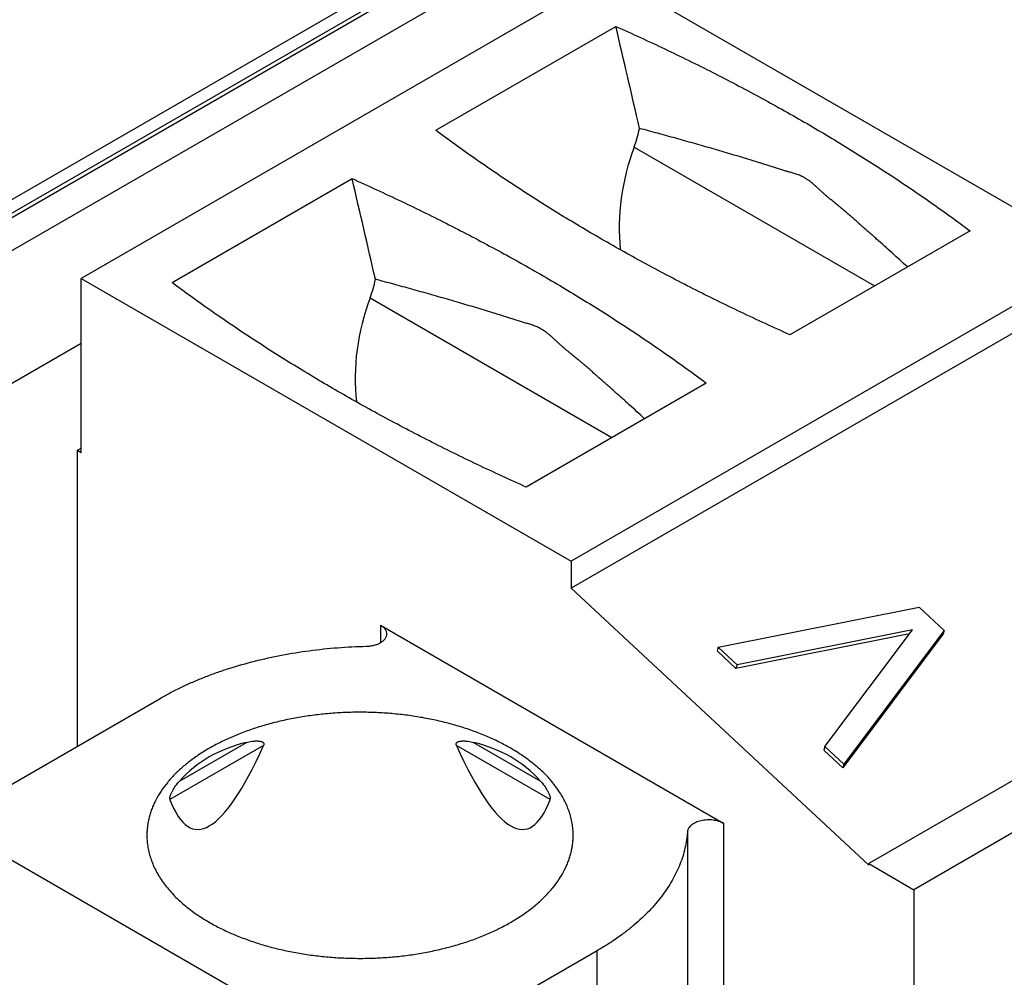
# Model space of a CAD drawing. Header units: inches. Extents: x 0 to 34, y 0 to 22.
# Tile 55 of 70: x 29.644 to 30.008, y 16.049 to 16.403. Entities that reach past the tile are written whole.
import ezdxf

# ---------------------------------------------------------------- set-up
doc = ezdxf.new("R2010")
doc.units = ezdxf.units.IN
doc.header["$LTSCALE"] = 1.87
doc.header["$MEASUREMENT"] = 0
doc.layers.get('0').update_dxf_attribs({"linetype": 'CONTINUOUS'})

msp = doc.modelspace()

# ---------------------------------------------------------------- linework, layer by layer
at = {"color": 7, "linetype": 'CONTINUOUS'}
for p, q in [((30.07623, 16.58257), (27.78382, 15.25897)), ((30.07869, 16.58233), (27.78628, 15.25872)), ((27.77451, 15.25871), (30.06241, 16.57971)), ((27.79617, 15.25231), (30.0898, 16.57662)), ((29.86194, 16.41995), (29.66707, 16.30744)), ((30.04289, 16.31547), (29.86194, 16.41995)), ((29.79805, 16.36217), (29.86458, 16.40058)), ((29.87132, 16.35594), (29.96013, 16.30466)), ((29.70061, 16.30591), (29.76715, 16.34433)), ((29.99543, 16.32504), (29.92889, 16.28662)), ((30.04289, 16.31547), (29.84802, 16.20296)), ((29.66707, 16.30744), (29.84802, 16.20296)), ((29.66707, 16.24315), (29.66707, 16.30744)), ((30.04289, 16.30551), (29.84802, 16.19299)), ((29.77377, 16.30023), (29.86311, 16.24864)), ((27.81738, 15.21557), (29.66707, 16.28355)), ((29.89799, 16.26878), (29.83146, 16.23036)), ((29.66568, 16.24395), (29.66707, 16.24475)), ((29.66568, 16.24395), (29.66707, 16.24315)), ((29.66568, 16.13465), (29.66568, 16.24395)), ((29.84802, 16.20296), (29.84802, 16.19299)), ((30.15286, 16.20377), (29.95798, 16.09125)), ((29.84802, 16.19299), (29.95798, 16.09068)), ((30.16956, 16.19412), (29.97469, 16.08161)), ((29.9024, 16.17115), (29.97664, 16.18603)), ((29.97664, 16.18603), (29.98592, 16.1774)), ((29.77764, 16.1793), (29.90448, 16.10607)), ((29.77764, 16.1793), (29.77764, 16.17288)), ((29.97417, 16.17761), (29.90936, 16.16468)), ((29.94184, 16.13446), (29.97417, 16.17761)), ((29.98592, 16.1774), (29.9488, 16.12798)), ((29.98592, 16.1774), (29.98551, 16.1761)), ((29.97309, 16.17618), (29.90895, 16.16338)), ((29.98551, 16.1761), (29.94839, 16.12668)), ((29.9024, 16.17115), (29.90199, 16.16985)), ((29.90895, 16.16338), (29.90199, 16.16985)), ((29.90936, 16.16468), (29.9024, 16.17115)), ((29.90936, 16.16468), (29.90895, 16.16338)), ((29.62531, 16.11134), (29.69623, 16.15229)), ((29.73444, 16.13484), (29.69985, 16.11487)), ((29.70341, 16.12176), (29.72816, 16.13604)), ((29.84029, 16.11487), (29.8057, 16.13484)), ((29.81199, 16.13604), (29.83673, 16.12176)), ((29.94184, 16.13446), (29.94143, 16.13316)), ((29.94839, 16.12668), (29.94143, 16.13316)), ((29.9488, 16.12798), (29.94184, 16.13446)), ((29.9488, 16.12798), (29.94839, 16.12668)), ((29.90448, 15.91963), (29.90448, 16.10607)), ((29.77007, 16.01812), (29.62531, 16.1017)), ((29.89104, 16.10304), (29.89104, 15.9166)), ((29.95798, 16.09125), (29.97469, 16.08161)), ((29.95798, 16.09068), (29.95798, 16.09125)), ((29.97469, 16.08161), (29.97469, 15.87909)), ((29.8577, 16.05906), (29.78677, 16.01812)), ((29.8577, 15.87262), (29.8577, 16.05906))]:
    msp.add_line(p, q, dxfattribs=at)
for centre, major_axis, ratio, start_param, end_param in [((29.41963, 15.78485), (-0.47367, 2.54045), 0.21745, -1.381972, -1.366714), ((29.8512, 16.36701), (0.00701, 0.03148), 0.697552, -1.771909, -1.547079), ((29.90903, 16.33516), (0.01314, 0.05902), 0.697552, 1.369683, 2.01492), ((29.32219, 15.72859), (-0.47367, 2.54045), 0.21745, -1.381764, -1.366714), ((29.75365, 16.31131), (0.00701, 0.03148), 0.697552, -1.771909, -1.548119), ((29.81148, 16.27945), (0.01314, 0.05902), 0.697552, 1.369683, 2.023966), ((29.77007, 16.50319), (0.06094, 0.39925), 0.124891, -3.357736, -2.726142), ((29.77007, 16.06137), (-0.06637, 0.06071), 0.697916, -0.441302, 0.006849), ((29.77007, 16.50319), (-0.06094, 0.39925), 0.124891, 2.726142, 3.357736), ((29.77007, 16.06137), (0.06637, 0.06071), 0.697916, -0.006849, 0.441302)]:
    msp.add_ellipse(centre, major_axis=major_axis, ratio=ratio, start_param=start_param, end_param=end_param, dxfattribs=at)
for points, knots in [([(29.86458, 16.40058), (29.87066, 16.39787), (29.88266, 16.39234), (29.90031, 16.38366), (29.91748, 16.37466), (29.93414, 16.36535), (29.95028, 16.35573), (29.96588, 16.34582), (29.98092, 16.33564), (29.99066, 16.3286), (29.99543, 16.32504)], [0, 0, 0, 0, 0.131819, 0.261769, 0.389802, 0.515877, 0.639959, 0.76202, 0.882038, 1, 1, 1, 1]), ([(29.92889, 16.28662), (29.92282, 16.28933), (29.91082, 16.29486), (29.89317, 16.30354), (29.876, 16.31254), (29.85934, 16.32186), (29.8432, 16.33147), (29.8276, 16.34138), (29.81255, 16.35157), (29.80282, 16.3586), (29.79805, 16.36217)], [0, 0, 0, 0, 0.131819, 0.261769, 0.389802, 0.515877, 0.639959, 0.76202, 0.882038, 1, 1, 1, 1]), ([(29.9723, 16.31168), (29.97136, 16.31254), (29.96948, 16.31427), (29.96665, 16.31685), (29.9638, 16.31942), (29.96141, 16.32155), (29.95949, 16.32325), (29.95804, 16.32452), (29.95659, 16.3258), (29.95538, 16.32687), (29.95441, 16.32773), (29.95344, 16.32859), (29.95223, 16.32966), (29.95076, 16.33093), (29.94929, 16.3322), (29.94781, 16.33344), (29.94631, 16.33466), (29.94506, 16.33568), (29.94406, 16.3365), (29.94332, 16.33713), (29.94257, 16.33777), (29.94195, 16.33831), (29.94146, 16.33875), (29.94097, 16.33919), (29.94036, 16.33976), (29.93962, 16.34044), (29.93888, 16.34112), (29.93814, 16.34179), (29.93739, 16.34244), (29.93664, 16.34306), (29.936, 16.34355), (29.93548, 16.34391), (29.93509, 16.34417), (29.93471, 16.34441), (29.93432, 16.34464), (29.93393, 16.34485), (29.93342, 16.3451), (29.93278, 16.34539), (29.932, 16.3457), (29.93124, 16.34597), (29.93047, 16.34621), (29.92971, 16.34644), (29.92895, 16.34665), (29.92831, 16.34683), (29.9278, 16.34698), (29.92729, 16.34713), (29.92639, 16.3474), (29.9251, 16.3478), (29.92355, 16.3483), (29.92226, 16.34871), (29.92122, 16.34904), (29.92018, 16.34937), (29.91888, 16.34978), (29.91731, 16.35027), (29.91521, 16.35092), (29.91258, 16.35173), (29.9094, 16.35269), (29.90621, 16.35364), (29.903, 16.35459), (29.89977, 16.35553), (29.89653, 16.35646), (29.89217, 16.3577), (29.88667, 16.35924), (29.88002, 16.36107), (29.87556, 16.36227), (29.87332, 16.36287)], [0, 0, 0, 0, 0.033494, 0.067078, 0.100737, 0.134462, 0.151354, 0.168274, 0.185228, 0.202221, 0.210733, 0.219252, 0.236306, 0.253359, 0.270388, 0.287368, 0.304301, 0.321255, 0.329765, 0.33831, 0.346902, 0.355549, 0.359897, 0.364263, 0.373037, 0.381842, 0.390648, 0.39942, 0.408124, 0.416718, 0.425151, 0.429291, 0.433369, 0.437377, 0.441313, 0.44518, 0.448985, 0.456426, 0.463684, 0.470803, 0.477827, 0.484794, 0.491744, 0.498709, 0.502204, 0.50571, 0.512748, 0.526912, 0.541166, 0.555481, 0.562652, 0.569829, 0.584203, 0.598602, 0.613032, 0.641989, 0.671081, 0.700306, 0.729661, 0.759147, 0.788767, 0.818525, 0.878455, 0.938944, 1, 1, 1, 1]), ([(29.76715, 16.34433), (29.77322, 16.34161), (29.78522, 16.33609), (29.80288, 16.3274), (29.82004, 16.3184), (29.8367, 16.30909), (29.85284, 16.29947), (29.86844, 16.28957), (29.88349, 16.27938), (29.89322, 16.27234), (29.89799, 16.26878)], [0, 0, 0, 0, 0.131819, 0.261769, 0.389802, 0.515877, 0.639959, 0.76202, 0.882038, 1, 1, 1, 1]), ([(29.83146, 16.23036), (29.82538, 16.23307), (29.81338, 16.2386), (29.79573, 16.24728), (29.77856, 16.25629), (29.7619, 16.2656), (29.74576, 16.27521), (29.73016, 16.28512), (29.71512, 16.29531), (29.70538, 16.30235), (29.70061, 16.30591)], [0, 0, 0, 0, 0.131819, 0.261769, 0.389802, 0.515877, 0.639959, 0.76202, 0.882038, 1, 1, 1, 1]), ([(29.87518, 16.25561), (29.87425, 16.25648), (29.87236, 16.25821), (29.87, 16.26037), (29.86809, 16.26209), (29.86666, 16.26338), (29.86522, 16.26467), (29.86377, 16.26595), (29.86233, 16.26723), (29.86087, 16.26851), (29.85942, 16.2698), (29.8582, 16.27087), (29.85723, 16.27173), (29.85626, 16.2726), (29.85504, 16.27367), (29.85381, 16.27474), (29.85283, 16.27559), (29.85208, 16.27622), (29.85134, 16.27685), (29.85059, 16.27747), (29.84984, 16.27809), (29.84909, 16.2787), (29.84834, 16.27931), (29.84759, 16.27993), (29.84684, 16.28055), (29.84609, 16.28118), (29.84534, 16.28182), (29.84472, 16.28236), (29.84422, 16.2828), (29.84373, 16.28325), (29.84311, 16.28382), (29.84238, 16.28451), (29.84164, 16.28519), (29.84089, 16.28586), (29.84014, 16.28651), (29.83938, 16.28714), (29.83861, 16.28772), (29.83784, 16.28826), (29.83706, 16.28874), (29.83628, 16.28915), (29.8355, 16.28952), (29.83472, 16.28984), (29.83395, 16.29013), (29.83318, 16.29039), (29.83241, 16.29063), (29.83164, 16.29085), (29.83087, 16.29108), (29.8301, 16.29131), (29.82907, 16.29162), (29.82778, 16.29202), (29.82623, 16.2925), (29.82467, 16.29299), (29.8231, 16.29348), (29.82153, 16.29397), (29.81996, 16.29446), (29.81785, 16.29512), (29.81521, 16.29594), (29.81202, 16.29691), (29.80881, 16.29786), (29.80559, 16.29881), (29.80234, 16.29975), (29.79908, 16.30069), (29.7947, 16.30194), (29.78918, 16.30348), (29.7825, 16.30532), (29.77802, 16.30653), (29.77576, 16.30713)], [0, 0, 0, 0, 0.033475, 0.067041, 0.083853, 0.100683, 0.117529, 0.134391, 0.151275, 0.168187, 0.185134, 0.202121, 0.210628, 0.219143, 0.23619, 0.253236, 0.261751, 0.270256, 0.278749, 0.287228, 0.295695, 0.304155, 0.31262, 0.321101, 0.329607, 0.338148, 0.346735, 0.35538, 0.359725, 0.364087, 0.372853, 0.381653, 0.390452, 0.399219, 0.407919, 0.416513, 0.424954, 0.433187, 0.44116, 0.448875, 0.456371, 0.463688, 0.470866, 0.477945, 0.484959, 0.491945, 0.498933, 0.505945, 0.51298, 0.52711, 0.541314, 0.55558, 0.569897, 0.58426, 0.598662, 0.613101, 0.642071, 0.671156, 0.700366, 0.729708, 0.759186, 0.7888, 0.818552, 0.87847, 0.93895, 1, 1, 1, 1]), ([(29.77995, 16.17609), (29.77995, 16.17624), (29.77992, 16.17654), (29.77981, 16.17698), (29.77962, 16.17742), (29.77935, 16.17784), (29.77902, 16.17825), (29.77862, 16.17863), (29.77816, 16.17899), (29.77782, 16.1792), (29.77764, 16.1793)], [0, 0, 0, 0, 0.108015, 0.218066, 0.332005, 0.451364, 0.577283, 0.710506, 0.851396, 1, 1, 1, 1]), ([(29.77239, 16.17155), (29.77289, 16.17156), (29.77363, 16.17162), (29.7746, 16.17178), (29.7753, 16.17193), (29.77597, 16.17213), (29.77661, 16.17236), (29.7772, 16.17263), (29.77775, 16.17293), (29.77824, 16.17325), (29.77868, 16.17361), (29.77906, 16.17398), (29.77938, 16.17438), (29.77963, 16.17479), (29.77981, 16.17522), (29.77992, 16.17565), (29.77995, 16.17594), (29.77995, 16.17609)], [0, 0, 0, 0, 0.155563, 0.231904, 0.30667, 0.379454, 0.449888, 0.517658, 0.582514, 0.644286, 0.702897, 0.758383, 0.810911, 0.860796, 0.908505, 0.954659, 1, 1, 1, 1]), ([(29.69623, 16.15229), (29.6975, 16.15302), (29.70009, 16.15445), (29.70411, 16.15646), (29.70828, 16.15837), (29.7126, 16.16016), (29.71706, 16.16183), (29.72323, 16.16391), (29.73122, 16.16618), (29.74114, 16.16837), (29.75137, 16.17002), (29.76182, 16.17111), (29.76885, 16.17146), (29.77239, 16.17155)], [0, 0, 0, 0, 0.055367, 0.111974, 0.169779, 0.228732, 0.288777, 0.349851, 0.474793, 0.602969, 0.733711, 0.866305, 1, 1, 1, 1]), ([(29.82575, 16.13385), (29.82436, 16.13465), (29.82147, 16.13619), (29.81695, 16.13828), (29.81217, 16.14017), (29.80716, 16.14185), (29.80195, 16.14331), (29.79658, 16.14455), (29.79105, 16.14556), (29.78542, 16.14633), (29.7797, 16.14686), (29.77393, 16.14715), (29.76814, 16.14719), (29.76236, 16.14698), (29.75662, 16.14654), (29.75096, 16.14584), (29.74539, 16.14491), (29.73996, 16.14375), (29.7347, 16.14236), (29.72962, 16.14075), (29.72476, 16.13893), (29.72015, 16.13691), (29.7158, 16.1347), (29.71175, 16.13231), (29.70801, 16.12975), (29.70461, 16.12704), (29.70204, 16.12464), (29.70018, 16.12266), (29.69848, 16.12068), (29.69658, 16.11814), (29.69499, 16.11547), (29.69392, 16.1133), (29.69323, 16.11167), (29.69265, 16.11003), (29.69217, 16.10838), (29.69179, 16.10672), (29.69153, 16.10505), (29.69137, 16.10337), (29.69133, 16.10226), (29.69133, 16.1017)], [0, 0, 0, 0, 0.030663, 0.062384, 0.095096, 0.128717, 0.163153, 0.198299, 0.234043, 0.270262, 0.306833, 0.343624, 0.380505, 0.417341, 0.453999, 0.49035, 0.526266, 0.561624, 0.596309, 0.630213, 0.663237, 0.695297, 0.726319, 0.756248, 0.785047, 0.8127, 0.839214, 0.852058, 0.864634, 0.889011, 0.912451, 0.923864, 0.935096, 0.946168, 0.957103, 0.967926, 0.978665, 0.989347, 1, 1, 1, 1]), ([(29.72816, 16.13604), (29.72848, 16.13612), (29.72912, 16.13626), (29.73009, 16.13643), (29.7309, 16.13652), (29.73154, 16.13656), (29.73202, 16.13657), (29.73249, 16.13656), (29.73295, 16.13651), (29.73332, 16.13644), (29.73361, 16.13636), (29.73381, 16.13628), (29.73401, 16.13618), (29.73419, 16.13607), (29.73434, 16.13593), (29.73445, 16.13578), (29.73451, 16.13566), (29.73454, 16.13555), (29.73456, 16.13544), (29.73457, 16.13528), (29.73453, 16.13508), (29.73448, 16.13492), (29.73444, 16.13484)], [0, 0, 0, 0, 0.131376, 0.261936, 0.391217, 0.455182, 0.518534, 0.58111, 0.64269, 0.702982, 0.732546, 0.761654, 0.790273, 0.818415, 0.846204, 0.873999, 0.888139, 0.902582, 0.91745, 0.932845, 0.965338, 1, 1, 1, 1]), ([(29.8057, 16.13484), (29.80567, 16.13492), (29.80561, 16.13508), (29.80558, 16.13528), (29.80558, 16.13544), (29.8056, 16.13555), (29.80563, 16.13566), (29.80569, 16.13578), (29.8058, 16.13593), (29.80596, 16.13607), (29.80614, 16.13618), (29.80633, 16.13628), (29.80653, 16.13636), (29.80682, 16.13644), (29.8072, 16.13651), (29.80766, 16.13656), (29.80813, 16.13657), (29.8086, 16.13656), (29.80925, 16.13652), (29.81005, 16.13643), (29.81102, 16.13626), (29.81166, 16.13612), (29.81199, 16.13604)], [0, 0, 0, 0, 0.034662, 0.067155, 0.08255, 0.097418, 0.111861, 0.126001, 0.153796, 0.181585, 0.209727, 0.238346, 0.267454, 0.297018, 0.35731, 0.41889, 0.481466, 0.544818, 0.608783, 0.738064, 0.868624, 1, 1, 1, 1]), ([(29.84881, 16.1017), (29.84881, 16.10244), (29.84875, 16.10394), (29.84846, 16.10617), (29.84799, 16.10839), (29.84732, 16.11059), (29.84647, 16.11277), (29.84544, 16.11493), (29.84422, 16.11705), (29.84283, 16.11913), (29.84126, 16.12117), (29.8389, 16.12387), (29.83624, 16.12642), (29.83331, 16.12882), (29.83009, 16.13119), (29.82753, 16.13282), (29.82575, 16.13385)], [0, 0, 0, 0, 0.053903, 0.108063, 0.162734, 0.218156, 0.274553, 0.332127, 0.391059, 0.451504, 0.513592, 0.577429, 0.710591, 0.78006, 0.851464, 1, 1, 1, 1]), ([(29.69985, 16.11487), (29.69983, 16.11493), (29.6998, 16.11505), (29.69979, 16.11526), (29.6998, 16.11551), (29.69984, 16.11577), (29.6999, 16.11604), (29.70001, 16.11641), (29.70017, 16.11685), (29.70039, 16.11736), (29.7007, 16.11799), (29.70112, 16.11873), (29.70166, 16.11956), (29.70223, 16.12033), (29.70281, 16.12106), (29.70321, 16.12153), (29.70341, 16.12176)], [0, 0, 0, 0, 0.02197, 0.048666, 0.079736, 0.113842, 0.14948, 0.185582, 0.257116, 0.326679, 0.394133, 0.523644, 0.647666, 0.767729, 0.884912, 1, 1, 1, 1]), ([(29.83673, 16.12176), (29.83693, 16.12153), (29.83734, 16.12106), (29.83792, 16.12033), (29.83848, 16.11956), (29.83902, 16.11873), (29.83944, 16.11799), (29.83975, 16.11736), (29.83997, 16.11685), (29.84013, 16.11641), (29.84024, 16.11604), (29.8403, 16.11577), (29.84034, 16.11551), (29.84036, 16.11526), (29.84034, 16.11505), (29.84031, 16.11493), (29.84029, 16.11487)], [0, 0, 0, 0, 0.115088, 0.232271, 0.352334, 0.476356, 0.605867, 0.673321, 0.742884, 0.814418, 0.85052, 0.886158, 0.920264, 0.951334, 0.97803, 1, 1, 1, 1]), ([(29.90448, 16.10607), (29.9042, 16.10623), (29.90361, 16.10652), (29.90265, 16.10687), (29.90161, 16.10714), (29.90052, 16.10732), (29.8994, 16.10741), (29.89826, 16.1074), (29.89714, 16.1073), (29.89605, 16.10711), (29.89503, 16.10683), (29.89408, 16.10646), (29.89324, 16.10603), (29.8925, 16.10552), (29.8919, 16.10496), (29.89152, 16.10445), (29.89129, 16.10402), (29.89117, 16.10369), (29.89108, 16.10337), (29.89105, 16.10315), (29.89104, 16.10304)], [0, 0, 0, 0, 0.062006, 0.127888, 0.196977, 0.268444, 0.341348, 0.414687, 0.487439, 0.55861, 0.627271, 0.692614, 0.753999, 0.811019, 0.863578, 0.911972, 0.934862, 0.957044, 0.978691, 1, 1, 1, 1]), ([(29.69133, 16.1017), (29.69133, 16.10095), (29.69139, 16.09946), (29.69168, 16.09723), (29.69216, 16.09501), (29.69282, 16.09281), (29.69367, 16.09062), (29.6947, 16.08847), (29.69592, 16.08635), (29.69732, 16.08427), (29.69889, 16.08222), (29.70124, 16.07953), (29.7039, 16.07698), (29.70683, 16.07458), (29.71005, 16.07221), (29.71262, 16.07058), (29.71439, 16.06955)], [0, 0, 0, 0, 0.053903, 0.108063, 0.162734, 0.218156, 0.274553, 0.332127, 0.391059, 0.451504, 0.513592, 0.577429, 0.710591, 0.78006, 0.851464, 1, 1, 1, 1]), ([(29.71439, 16.06955), (29.71578, 16.06875), (29.71867, 16.06721), (29.7232, 16.06512), (29.72797, 16.06323), (29.73298, 16.06155), (29.73819, 16.06008), (29.74357, 16.05884), (29.74909, 16.05784), (29.75472, 16.05707), (29.76044, 16.05654), (29.76621, 16.05625), (29.772, 16.05621), (29.77778, 16.05641), (29.78352, 16.05686), (29.78919, 16.05755), (29.79475, 16.05848), (29.80018, 16.05965), (29.80545, 16.06104), (29.81052, 16.06265), (29.81538, 16.06447), (29.81999, 16.06649), (29.82434, 16.0687), (29.82839, 16.07109), (29.83213, 16.07365), (29.83553, 16.07636), (29.8381, 16.07876), (29.83997, 16.08074), (29.84167, 16.08272), (29.84356, 16.08526), (29.84516, 16.08793), (29.84622, 16.0901), (29.84691, 16.09172), (29.8475, 16.09336), (29.84797, 16.09502), (29.84835, 16.09668), (29.84862, 16.09835), (29.84878, 16.10002), (29.84881, 16.10114), (29.84881, 16.1017)], [0, 0, 0, 0, 0.030663, 0.062384, 0.095096, 0.128717, 0.163153, 0.198299, 0.234043, 0.270262, 0.306833, 0.343624, 0.380505, 0.417341, 0.453999, 0.49035, 0.526266, 0.561624, 0.596309, 0.630213, 0.663237, 0.695297, 0.726319, 0.756248, 0.785047, 0.8127, 0.839214, 0.852058, 0.864634, 0.889011, 0.912451, 0.923864, 0.935096, 0.946168, 0.957103, 0.967926, 0.978665, 0.989347, 1, 1, 1, 1]), ([(29.89104, 16.10304), (29.89097, 16.10201), (29.89075, 16.09996), (29.89016, 16.0969), (29.88933, 16.09386), (29.88825, 16.09085), (29.88693, 16.08787), (29.88538, 16.08493), (29.88358, 16.08203), (29.88156, 16.07919), (29.87931, 16.0764), (29.87684, 16.07368), (29.87415, 16.07103), (29.87125, 16.06846), (29.86815, 16.06597), (29.86484, 16.06356), (29.86135, 16.06124), (29.85893, 16.05978), (29.8577, 16.05906)], [0, 0, 0, 0, 0.053683, 0.107791, 0.162543, 0.218145, 0.274784, 0.33263, 0.391833, 0.45252, 0.514799, 0.578753, 0.644449, 0.71193, 0.781224, 0.85234, 0.925272, 1, 1, 1, 1])]:
    msp.add_open_spline(points, degree=3, knots=knots, dxfattribs=at)

doc.saveas('drawing.dxf')
